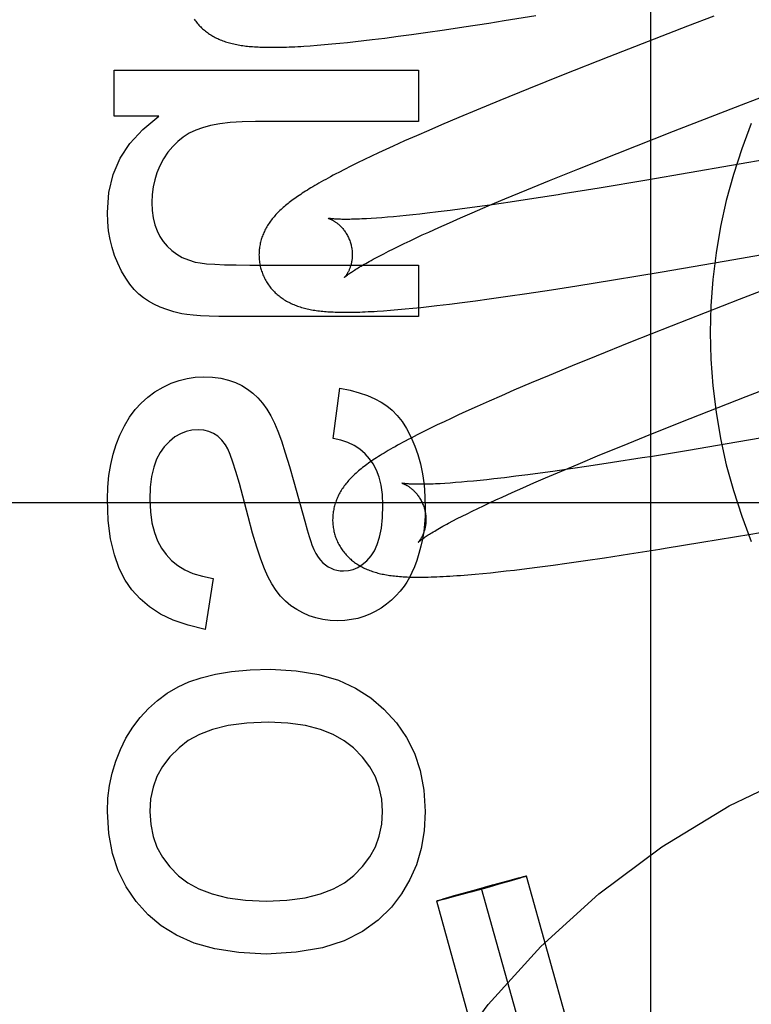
# Model space of a CAD drawing. Header units: inches. Extents: x 0 to 303, y 0 to 196.
# Tile 56 of 100: x 65.686 to 65.843, y 100.668 to 100.879. Entities that reach past the tile are written whole.
import ezdxf

# ---------------------------------------------------------------- set-up
doc = ezdxf.new("R2010")
doc.units = ezdxf.units.IN
doc.header["$LTSCALE"] = 16.6759700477
doc.header["$MEASUREMENT"] = 0
doc.linetypes.add('HIDDEN', pattern=[0.2, 0.1, -0.1])
doc.layers.add('DEFAULT_2', color=8, linetype='HIDDEN')

msp = doc.modelspace()

# ---------------------------------------------------------------- linework, layer by layer
at = {"layer": 'DEFAULT_2', "color": 8, "linetype": 'HIDDEN'}
for p, q in [((65.8212559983, 100.4714544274), (65.8212559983, 101.0762583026)), ((65.7898512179, 100.8792051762), (65.7965879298, 100.8802918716)), ((65.8347597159, 100.8801989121), (65.8291171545, 100.8780134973)), ((65.7811802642, 100.8778579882), (65.7865544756, 100.8786853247)), ((65.7865544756, 100.8786853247), (65.7898512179, 100.8792051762)), ((65.76707016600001, 100.875844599), (65.76996570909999, 100.8762345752)), ((65.76996570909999, 100.8762345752), (65.7729341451, 100.8766482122)), ((65.7729341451, 100.8766482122), (65.7769996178, 100.8772345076)), ((65.7769996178, 100.8772345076), (65.7811802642, 100.8778579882)), ((65.8291171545, 100.8780134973), (65.81228436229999, 100.8714488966)), ((65.7482652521, 100.8738183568), (65.749739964, 100.8739303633)), ((65.749739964, 100.8739303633), (65.7512912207, 100.8740600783)), ((65.7512912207, 100.8740600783), (65.7529061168, 100.8742066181)), ((65.7529061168, 100.8742066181), (65.7545681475, 100.8743683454)), ((65.7545681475, 100.8743683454), (65.7562595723, 100.874543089)), ((65.7562595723, 100.874543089), (65.75797381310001, 100.8747295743)), ((65.75797381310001, 100.8747295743), (65.75971957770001, 100.8749282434)), ((65.75971957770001, 100.8749282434), (65.7615039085, 100.8751395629)), ((65.7615039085, 100.8751395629), (65.7642492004, 100.8754792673)), ((65.7642492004, 100.8754792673), (65.76707016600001, 100.875844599)), ((65.81228436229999, 100.8714488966), (65.80244151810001, 100.8675559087)), ((65.70623836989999, 100.8587321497), (65.70623836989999, 100.8686162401)), ((65.70623836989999, 100.8686162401), (65.77143618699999, 100.8686162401)), ((65.77143618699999, 100.8686162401), (65.77143618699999, 100.8575657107)), ((65.80244151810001, 100.8675559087), (65.7950200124, 100.8645792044)), ((65.7950200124, 100.8645792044), (65.7888681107, 100.8620756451)), ((65.7888681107, 100.8620756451), (65.78391462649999, 100.8600296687)), ((65.78391462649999, 100.8600296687), (65.7800783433, 100.8584225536)), ((65.82608502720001, 100.8554785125), (65.8406721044, 100.8611453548)), ((65.71581545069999, 100.8587321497), (65.70623836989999, 100.8587321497)), ((65.77143618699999, 100.8575657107), (65.7365044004, 100.8575657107)), ((65.7800783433, 100.8584225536), (65.7763637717, 100.8568439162)), ((65.88954006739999, 100.8569551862), (65.820373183, 100.8450083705)), ((65.77366228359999, 100.855679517), (65.7710371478, 100.8545327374)), ((65.7763637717, 100.8568439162), (65.77366228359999, 100.855679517)), ((65.8140429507, 100.8507474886), (65.82608502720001, 100.8554785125)), ((65.7684899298, 100.8534034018), (65.766022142, 100.8522912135)), ((65.7710371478, 100.8545327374), (65.7684899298, 100.8534034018)), ((65.7628714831, 100.8508405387), (65.7613491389, 100.8501250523)), ((65.7644268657, 100.8515613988), (65.7628714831, 100.8508405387)), ((65.766022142, 100.8522912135), (65.7644268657, 100.8515613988)), ((65.8056095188, 100.8473869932), (65.8140429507, 100.8507474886)), ((65.7583822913, 100.8486975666), (65.7569601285, 100.8479949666)), ((65.7598518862, 100.8494105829), (65.7583822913, 100.8486975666)), ((65.7613491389, 100.8501250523), (65.7598518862, 100.8494105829)), ((65.7556101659, 100.8473149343), (65.7543481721, 100.8466659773)), ((65.7569601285, 100.8479949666), (65.7556101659, 100.8473149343)), ((65.7995279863, 100.8449298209), (65.8056095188, 100.8473869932)), ((65.7946514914, 100.8429332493), (65.7995279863, 100.8449298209)), ((65.820373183, 100.8450083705), (65.8101513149, 100.8433044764)), ((65.78997242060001, 100.8409903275), (65.7946514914, 100.8429332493)), ((65.7863856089, 100.8394791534), (65.78997242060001, 100.8409903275)), ((65.7911345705, 100.8403182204), (65.7872494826, 100.8397516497)), ((65.7961824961, 100.8410802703), (65.7911345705, 100.8403182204)), ((65.8014228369, 100.8418972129), (65.7961824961, 100.8410802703)), ((65.7757048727, 100.8382060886), (65.7733033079, 100.8379191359)), ((65.77821005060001, 100.8385201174), (65.7757048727, 100.8382060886)), ((65.7808142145, 100.8388604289), (65.77821005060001, 100.8385201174)), ((65.7804783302, 100.8369385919), (65.78294973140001, 100.8380102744)), ((65.7835127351, 100.8392261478), (65.7808142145, 100.8388604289)), ((65.78294973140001, 100.8380102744), (65.7863856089, 100.8394791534)), ((65.7872494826, 100.8397516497), (65.7835127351, 100.8392261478)), ((65.7624349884, 100.836868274), (65.7613277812, 100.8367945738)), ((65.7636013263, 100.8369546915), (65.7624349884, 100.836868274)), ((65.764825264, 100.8370539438), (65.7636013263, 100.8369546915)), ((65.7661055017, 100.8371660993), (65.764825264, 100.8370539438)), ((65.7674407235, 100.8372911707), (65.7661055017, 100.8371660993)), ((65.768829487, 100.8374291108), (65.7674407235, 100.8372911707)), ((65.7702703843, 100.8375798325), (65.768829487, 100.8374291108)), ((65.77176211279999, 100.8377432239), (65.7702703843, 100.8375798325)), ((65.7733033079, 100.8379191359), (65.77176211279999, 100.8377432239)), ((65.7758261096, 100.8348793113), (65.77810234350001, 100.8358943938)), ((65.77810234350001, 100.8358943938), (65.7804783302, 100.8369385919)), ((65.7722661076, 100.833257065), (65.7736540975, 100.8338951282)), ((65.7736540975, 100.8338951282), (65.7758261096, 100.8348793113)), ((65.8390574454, 100.8280197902), (65.87420819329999, 100.8341596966)), ((65.7684037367, 100.8314357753), (65.76963968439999, 100.8320267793)), ((65.76963968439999, 100.8320267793), (65.770927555, 100.8326340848)), ((65.770927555, 100.8326340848), (65.7722661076, 100.833257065)), ((65.76400260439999, 100.8292482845), (65.765019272, 100.829767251)), ((65.765019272, 100.829767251), (65.7660924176, 100.8303053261)), ((65.7660924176, 100.8303053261), (65.7672209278, 100.8308617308)), ((65.7672209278, 100.8308617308), (65.7684037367, 100.8314357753)), ((65.7621442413, 100.8282717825), (65.7630438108, 100.8287494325)), ((65.7630438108, 100.8287494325), (65.76400260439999, 100.8292482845)), ((65.8236681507, 100.8253797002), (65.8390574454, 100.8280197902)), ((65.73527656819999, 100.8268085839), (65.77143618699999, 100.8268085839)), ((65.77143618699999, 100.8268085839), (65.77143618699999, 100.8157580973)), ((65.813269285, 100.8236465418), (65.8236681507, 100.8253797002)), ((65.8054187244, 100.8223785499), (65.813269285, 100.8236465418)), ((65.79468041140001, 100.8207228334), (65.7999719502, 100.8215255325)), ((65.7999719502, 100.8215255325), (65.8054187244, 100.8223785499)), ((65.8492430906, 100.8229017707), (65.84019805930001, 100.819393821)), ((65.7808353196, 100.8187895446), (65.7836712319, 100.8191611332)), ((65.7836712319, 100.8191611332), (65.7865809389, 100.8195569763)), ((65.7865809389, 100.8195569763), (65.7905711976, 100.820120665)), ((65.7905711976, 100.820120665), (65.79468041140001, 100.8207228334)), ((65.84019805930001, 100.819393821), (65.8256492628, 100.8137030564)), ((65.7639749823, 100.8170213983), (65.7654521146, 100.8171329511)), ((65.7654521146, 100.8171329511), (65.76700878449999, 100.8172625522)), ((65.76700878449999, 100.8172625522), (65.7686249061, 100.8174087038)), ((65.7686249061, 100.8174087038), (65.77027649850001, 100.8175689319)), ((65.77027649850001, 100.8175689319), (65.7719517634, 100.8177414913)), ((65.7719517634, 100.8177414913), (65.7736548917, 100.8179262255)), ((65.7736548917, 100.8179262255), (65.7753934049, 100.8181235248)), ((65.7753934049, 100.8181235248), (65.7780738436, 100.8184431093)), ((65.7780738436, 100.8184431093), (65.7808353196, 100.8187895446)), ((65.77143618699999, 100.8157580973), (65.7310405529, 100.8157580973)), ((65.8256492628, 100.8137030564), (65.8169344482, 100.8102471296)), ((65.8169344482, 100.8102471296), (65.8095428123, 100.8072750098)), ((65.8095428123, 100.8072750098), (65.8044288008, 100.8051900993)), ((65.8044288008, 100.8051900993), (65.7994748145, 100.80314251)), ((65.8416986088, 100.7986181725), (65.85625889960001, 100.8042752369)), ((65.7994748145, 100.80314251), (65.7956391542, 100.8015343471)), ((65.7531415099, 100.7896052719), (65.7546149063, 100.8004101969)), ((65.7919261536, 100.7999548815), (65.7892264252, 100.7987899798)), ((65.7956391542, 100.8015343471), (65.7919261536, 100.7999548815)), ((65.7892264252, 100.7987899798), (65.7866032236, 100.7976426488)), ((65.8296821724, 100.7938963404), (65.8416986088, 100.7986181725)), ((65.7840593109, 100.7965132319), (65.7815942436, 100.7954005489)), ((65.7866032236, 100.7976426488), (65.7840593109, 100.7965132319)), ((65.77844003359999, 100.7939455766), (65.77692498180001, 100.7932320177)), ((65.779996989, 100.7946685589), (65.77844003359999, 100.7939455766)), ((65.7815942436, 100.7954005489), (65.779996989, 100.7946685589)), ((65.8212683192, 100.7905428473), (65.8296821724, 100.7938963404)), ((65.7739935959, 100.79181846), (65.7725642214, 100.7911105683)), ((65.7754456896, 100.7925245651), (65.7739935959, 100.79181846)), ((65.77692498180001, 100.7932320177), (65.7754456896, 100.7925245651)), ((65.8562017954, 100.7916663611), (65.8397088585, 100.7888188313)), ((65.7725642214, 100.7911105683), (65.7711767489, 100.790409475)), ((65.81520167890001, 100.7880910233), (65.8212683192, 100.7905428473)), ((65.8103373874, 100.7860988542), (65.81520167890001, 100.7880910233)), ((65.8397088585, 100.7888188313), (65.8293677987, 100.7870785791)), ((65.8056704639, 100.7841603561), (65.8103373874, 100.7860988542)), ((65.819412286, 100.7854555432), (65.8130559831, 100.7844559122)), ((65.8215843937, 100.7858042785), (65.819412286, 100.7854555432)), ((65.8293677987, 100.7870785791), (65.8215843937, 100.7858042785)), ((65.8040408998, 100.7831045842), (65.8002630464, 100.7825679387)), ((65.8020931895, 100.7826526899), (65.8056704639, 100.7841603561)), ((65.8079641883, 100.7836816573), (65.8040408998, 100.7831045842)), ((65.8130559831, 100.7844559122), (65.8079641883, 100.7836816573)), ((65.787581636, 100.7809552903), (65.7860884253, 100.7807916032)), ((65.7899137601, 100.7812242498), (65.787581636, 100.7809552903)), ((65.7923525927, 100.7815207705), (65.7899137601, 100.7812242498)), ((65.7948935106, 100.7818441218), (65.7923525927, 100.7815207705)), ((65.79753187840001, 100.7821934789), (65.7948935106, 100.7818441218)), ((65.7962018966, 100.7801180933), (65.79866657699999, 100.7811872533)), ((65.8002630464, 100.7825679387), (65.79753187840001, 100.7821934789)), ((65.79866657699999, 100.7811872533), (65.8020931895, 100.7826526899)), ((65.7447625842, 100.7803247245), (65.7470733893, 100.7718933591)), ((65.7782440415, 100.7800784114), (65.7771353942, 100.7800044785)), ((65.7794120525, 100.7801650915), (65.7782440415, 100.7800784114)), ((65.7806377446, 100.7802646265), (65.7794120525, 100.7801650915)), ((65.78191945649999, 100.780377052), (65.7806377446, 100.7802646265)), ((65.78325597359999, 100.7805023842), (65.78191945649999, 100.780377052)), ((65.7846460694, 100.7806405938), (65.78325597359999, 100.7805023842)), ((65.7860884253, 100.7807916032), (65.7846460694, 100.7806405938)), ((65.79156266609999, 100.7780637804), (65.7938324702, 100.7790763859)), ((65.7938324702, 100.7790763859), (65.7962018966, 100.7801180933)), ((65.7880126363, 100.776445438), (65.7893967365, 100.7770819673)), ((65.7893967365, 100.7770819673), (65.79156266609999, 100.7780637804)), ((66.1714559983, 100.7758583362), (65.6714559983, 100.7758583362)), ((65.7829818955, 100.7740559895), (65.7841612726, 100.7746286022)), ((65.7841612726, 100.7746286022), (65.7853936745, 100.7752181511)), ((65.7853936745, 100.7752181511), (65.7866778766, 100.7758239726)), ((65.7866778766, 100.7758239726), (65.7880126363, 100.776445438)), ((65.77977262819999, 100.7724464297), (65.7807864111, 100.7729641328)), ((65.7807864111, 100.7729641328), (65.78185661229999, 100.7735009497)), ((65.78185661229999, 100.7735009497), (65.7829818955, 100.7740559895)), ((65.7779199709, 100.771472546), (65.7788168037, 100.7719489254)), ((65.7788168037, 100.7719489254), (65.77977262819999, 100.7724464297)), ((65.8426634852, 100.7691321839), (65.861525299, 100.772391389)), ((65.8322264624, 100.7673774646), (65.8426634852, 100.7691321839)), ((65.8072426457, 100.7634568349), (65.8113586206, 100.7640642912)), ((65.8113586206, 100.7640642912), (65.8166546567, 100.7648723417)), ((65.8166546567, 100.7648723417), (65.8232074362, 100.7659061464)), ((65.79470791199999, 100.7617560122), (65.79747894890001, 100.762108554)), ((65.79747894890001, 100.762108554), (65.8003241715, 100.7624858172)), ((65.8003241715, 100.7624858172), (65.8032429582, 100.7628869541)), ((65.8032429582, 100.7628869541), (65.8072426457, 100.7634568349)), ((65.7820267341, 100.760405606), (65.78361843, 100.7605440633)), ((65.78361843, 100.7605440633), (65.7852280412, 100.7606950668)), ((65.7852280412, 100.7606950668), (65.78686517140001, 100.760858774)), ((65.78686517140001, 100.760858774), (65.7885401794, 100.7610357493)), ((65.7885401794, 100.7610357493), (65.7902563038, 100.7612260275)), ((65.7902563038, 100.7612260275), (65.79201082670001, 100.7614290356)), ((65.79201082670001, 100.7614290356), (65.79470791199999, 100.7617560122)), ((65.7274184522, 100.7596461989), (65.7256994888, 100.748718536)), ((65.7881403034, 100.6941502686), (65.7906256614, 100.6948242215)), ((65.79085164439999, 100.6946835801), (65.78919886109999, 100.694210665)), ((65.7906256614, 100.6948242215), (65.7920784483, 100.6952111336)), ((65.7922661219, 100.6950943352), (65.79085164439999, 100.6946835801)), ((65.7920784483, 100.6952111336), (65.79289006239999, 100.6954234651)), ((65.7930478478, 100.6953252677), (65.7922661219, 100.6950943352)), ((65.79289006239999, 100.6954234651), (65.7934577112, 100.6955691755)), ((65.7935883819, 100.6954878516), (65.7930478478, 100.6953252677)), ((65.7934577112, 100.6955691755), (65.7937475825, 100.6956421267)), ((65.7938611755, 100.6955714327), (65.7935883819, 100.6954878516)), ((65.7937475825, 100.6956421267), (65.7939977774, 100.6957038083)), ((65.7940937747, 100.6956440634), (65.7938611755, 100.6955714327)), ((65.7939977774, 100.6957038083), (65.7941419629, 100.6957385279)), ((65.7942259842, 100.6956862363), (65.7940937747, 100.6956440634)), ((65.7943395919, 100.6957233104), (65.7942259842, 100.6956862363)), ((65.8388217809, 100.5368758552), (65.7946236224, 100.6958332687)), ((65.7807793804, 100.69209812), (65.7838778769, 100.6929714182)), ((65.7826667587, 100.6923856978), (65.7818379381, 100.6921585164)), ((65.7861003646, 100.6933373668), (65.7826667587, 100.6923856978)), ((65.7838778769, 100.6929714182), (65.7873114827, 100.6939230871)), ((65.8291872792, 100.534196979), (65.78498912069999, 100.6931543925)), ((65.78919886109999, 100.694210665), (65.7861003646, 100.6933373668)), ((65.7873114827, 100.6939230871), (65.7881403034, 100.6941502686)), ((65.81955277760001, 100.5315181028), (65.7753546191, 100.6904755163)), ((65.7756386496, 100.6905854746), (65.7757522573, 100.6906225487)), ((65.7757522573, 100.6906225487), (65.77588446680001, 100.6906647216)), ((65.7759804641, 100.6906049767), (65.7758362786, 100.6905702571)), ((65.77588446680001, 100.6906647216), (65.776117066, 100.6907373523)), ((65.77623065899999, 100.6906666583), (65.7759804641, 100.6906049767)), ((65.776117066, 100.6907373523), (65.7763898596, 100.6908209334)), ((65.77652053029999, 100.6907396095), (65.77623065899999, 100.6906666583)), ((65.7763898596, 100.6908209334), (65.7769303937, 100.6909835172)), ((65.7770881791, 100.6908853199), (65.77652053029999, 100.6907396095)), ((65.7769303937, 100.6909835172), (65.7777121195, 100.6912144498)), ((65.77789979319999, 100.6910976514), (65.7770881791, 100.6908853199)), ((65.7777121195, 100.6912144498), (65.779126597, 100.6916252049)), ((65.7793525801, 100.6914845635), (65.77789979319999, 100.6910976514)), ((65.779126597, 100.6916252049), (65.7807793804, 100.69209812)), ((65.7818379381, 100.6921585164), (65.7793525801, 100.6914845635))]:
    msp.add_line(p, q, dxfattribs=at)
for points in [[(65.7233811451, 100.8795508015), (65.7235389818, 100.8793230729), (65.72370187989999, 100.879099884), (65.7238697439, 100.8788812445), (65.7240424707, 100.8786671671), (65.7242198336, 100.8784578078), (65.72440160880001, 100.8782533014), (65.7245876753, 100.8780536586), (65.72477785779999, 100.8778589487), (65.72497212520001, 100.8776690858), (65.72517046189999, 100.8774839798), (65.7253727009, 100.8773036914), (65.7255785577, 100.8771283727), (65.7257884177, 100.8769576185), (65.7260024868, 100.8767912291), (65.7262212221, 100.8766288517), (65.72644521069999, 100.8764701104), (65.7266745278, 100.8763150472), (65.7269096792, 100.8761634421), (65.7271501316, 100.8760157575), (65.7273957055, 100.8758721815), (65.7276457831, 100.875733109), (65.727899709, 100.8755988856), (65.7281573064, 100.8754695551), (65.7284180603, 100.8753453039), (65.7286823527, 100.8752258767), (65.7289504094, 100.8751111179), (65.7292223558, 100.8750009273), (65.729498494, 100.8748951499), (65.7297787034, 100.874793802), (65.7300630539, 100.8746968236), (65.7303514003, 100.8746042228), (65.7306436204, 100.8745159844), (65.7309397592, 100.8744320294), (65.7312398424, 100.8743522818), (65.73154383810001, 100.8742766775), (65.7318516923, 100.8742051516), (65.7321635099, 100.8741375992), (65.73247930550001, 100.8740739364), (65.7327992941, 100.8740140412), (65.7331236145, 100.8739578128), (65.7334524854, 100.8739051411), (65.73378606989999, 100.8738559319), (65.7341246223, 100.8738100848), (65.7344682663, 100.8737675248), (65.7348175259, 100.8737281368), (65.7351728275, 100.8736918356), (65.7355346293, 100.8736585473), (65.7359033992, 100.8736282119), (65.736279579, 100.8736007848), (65.736663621, 100.8735762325), (65.7370559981, 100.8735545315), (65.7374572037, 100.8735356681), (65.7378676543, 100.8735196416), (65.7382877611, 100.8735064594), (65.73871805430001, 100.8734961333), (65.7391589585, 100.8734886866), (65.7396112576, 100.8734841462), (65.7400756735, 100.8734825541), (65.7405529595, 100.8734839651), (65.7410439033, 100.8734884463), (65.741549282, 100.8734960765), (65.7420699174, 100.8735069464), (65.74260662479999, 100.8735211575), (65.7431603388, 100.8735388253), (65.7437316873, 100.8735600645), (65.74432158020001, 100.8735850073), (65.74493020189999, 100.8736137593), (65.7455579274, 100.8736464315), (65.7462050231, 100.8736831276), (65.7468717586, 100.8737239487), (65.7482652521, 100.8738183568)], [(65.8406721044, 100.8611453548), (65.8440525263, 100.8624532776), (65.84517839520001, 100.8628886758)], [(65.704764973, 100.8380432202), (65.7051101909, 100.8423361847), (65.7060225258, 100.8462392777), (65.7074724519, 100.8497037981), (65.7095485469, 100.8528758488), (65.7123393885, 100.8559015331), (65.71581545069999, 100.8587321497)], [(65.7365044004, 100.8575657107), (65.7336419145, 100.8575017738), (65.7310845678, 100.8573356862), (65.7288430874, 100.8570628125), (65.7268852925, 100.8566970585), (65.7251790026, 100.8562523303), (65.7237349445, 100.8557239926)], [(65.7237349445, 100.8557239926), (65.722327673, 100.8550473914), (65.72103109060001, 100.8542429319), (65.7198539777, 100.853321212), (65.71876999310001, 100.8522504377), (65.7177527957, 100.8509988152), (65.7168111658, 100.8495769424)], [(65.7168111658, 100.8495769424), (65.7160263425, 100.8480991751), (65.715390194, 100.8466038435), (65.7149059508, 100.8451030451), (65.7145639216, 100.8435604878), (65.7143544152, 100.8419398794), (65.71428066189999, 100.8402533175)], [(65.7543481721, 100.8466659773), (65.7537508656, 100.8463538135), (65.7531748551, 100.8460494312), (65.75261927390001, 100.8457525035), (65.7520833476, 100.8454627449), (65.7515662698, 100.8451798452), (65.7510673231, 100.8449035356), (65.75058559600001, 100.8446334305), (65.75012028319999, 100.8443691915), (65.7496705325, 100.8441104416), (65.7492355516, 100.843856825), (65.74881455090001, 100.8436079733), (65.7484067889, 100.8433635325), (65.74801152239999, 100.8431231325), (65.7476280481, 100.8428864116), (65.7472556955, 100.8426530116), (65.7468937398, 100.8424225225), (65.7465418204, 100.84219475), (65.7461994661, 100.8419694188), (65.7458663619, 100.8417463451), (65.7455421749, 100.8415253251), (65.745226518, 100.8413061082), (65.7449190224, 100.8410884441), (65.7446193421, 100.8408720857), (65.7443271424, 100.8406567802), (65.7440420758, 100.8404422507), (65.7437638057, 100.8402282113), (65.7434920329, 100.8400143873), (65.7432263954, 100.8398004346), (65.7429668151, 100.8395862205), (65.742713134, 100.8393715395)], [(65.8101513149, 100.8433044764), (65.80249202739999, 100.8420667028), (65.8014228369, 100.8418972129)], [(65.71428066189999, 100.8402533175), (65.7143664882, 100.8385045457), (65.7145863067, 100.8369040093), (65.7149453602, 100.835457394), (65.7154279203, 100.8341476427), (65.7160182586, 100.8329576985), (65.71672161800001, 100.831893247)], [(65.7069750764, 100.8272382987), (65.7063180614, 100.8288651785), (65.7057744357, 100.830556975), (65.7053422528, 100.8323093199), (65.7050273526, 100.8341353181), (65.7048355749, 100.8360480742), (65.704764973, 100.8380432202)], [(65.742713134, 100.8393715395), (65.7424652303, 100.8391562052), (65.7422229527, 100.8389399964), (65.7419862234, 100.8387227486), (65.7417549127, 100.8385042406), (65.7415290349, 100.8382843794), (65.7413085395, 100.8380630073), (65.7410935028, 100.8378400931), (65.7408839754, 100.8376155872), (65.7406799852, 100.8373894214), (65.74048153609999, 100.8371615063), (65.7402887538, 100.8369319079), (65.7401017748, 100.8367007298), (65.7399205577, 100.8364678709), (65.7397451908, 100.836233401), (65.7395754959, 100.8359970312), (65.7394114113, 100.8357586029), (65.7392528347, 100.8355178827), (65.7390995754, 100.8352744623), (65.7389519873, 100.8350287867), (65.7388102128, 100.8347810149), (65.7386746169, 100.8345317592), (65.73854551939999, 100.8342816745), (65.7384229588, 100.834030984), (65.738307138, 100.8337803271), (65.7381977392, 100.8335292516), (65.7380946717, 100.833277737), (65.73799763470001, 100.833025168), (65.73790642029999, 100.8327710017), (65.7378209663, 100.8325149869), (65.73774116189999, 100.8322566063), (65.73766716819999, 100.831996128), (65.7375990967, 100.8317336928), (65.73753700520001, 100.8314692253), (65.7374809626, 100.8312026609), (65.7374310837, 100.8309341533), (65.7373874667, 100.8306637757), (65.73735023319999, 100.830391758), (65.7373194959, 100.8301183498), (65.73729533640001, 100.8298436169), (65.7372778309, 100.8295676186), (65.73726706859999, 100.8292906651), (65.737263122, 100.8290130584), (65.7372660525, 100.8287349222), (65.7372759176, 100.8284564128), (65.7372927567, 100.8281777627), (65.7373166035, 100.8278991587), (65.7373474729, 100.8276209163), (65.7373853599, 100.8273433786), (65.7374302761, 100.8270666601), (65.7374822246, 100.8267908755), (65.7375411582, 100.8265163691), (65.7376070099, 100.8262434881), (65.7376689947, 100.8260107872)], [(65.7520718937, 100.836839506), (65.75207621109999, 100.8368384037), (65.7520887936, 100.8368350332), (65.75210925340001, 100.8368292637), (65.7521371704, 100.8368209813), (65.752172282, 100.8368100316), (65.7522143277, 100.8367962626), (65.7522629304, 100.8367795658), (65.75231776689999, 100.8367598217), (65.75237846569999, 100.8367369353), (65.7524446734, 100.8367108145), (65.7525160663, 100.8366813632), (65.7525922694, 100.836648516), (65.7526731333, 100.8366121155), (65.752758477, 100.836572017), (65.7528480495, 100.8365281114), (65.7529416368, 100.8364802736), (65.75303897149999, 100.8364284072), (65.7531397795, 100.8363724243), (65.7532438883, 100.836312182), (65.7533510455, 100.836247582), (65.7534612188, 100.8361783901), (65.75357436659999, 100.8361043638), (65.75369023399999, 100.8360253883), (65.75380861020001, 100.8359413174), (65.7539292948, 100.8358519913), (65.75405201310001, 100.8357573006), (65.7541767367, 100.835656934), (65.7543034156, 100.8355505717), (65.7544317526, 100.8354380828), (65.754561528, 100.8353192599), (65.75469238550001, 100.8351940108), (65.754823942, 100.8350622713), (65.75495600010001, 100.8349237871), (65.7550883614, 100.8347782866), (65.7552205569, 100.8346257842), (65.7553521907, 100.8344662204), (65.7554828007, 100.8342996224), (65.7556119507, 100.8341259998), (65.7557391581, 100.8339454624), (65.755864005, 100.8337580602), (65.7559859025, 100.8335641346), (65.7561042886, 100.8333640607), (65.756218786, 100.8331579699), (65.7563290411, 100.8329460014), (65.7564345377, 100.8327286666), (65.7565348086, 100.8325064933), (65.75662954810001, 100.832279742), (65.7567184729, 100.8320486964), (65.7568012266, 100.8318139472), (65.756877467, 100.8315762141), (65.7569379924, 100.8313685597)], [(65.7613277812, 100.8367945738), (65.7602811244, 100.8367333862), (65.7597809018, 100.836707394), (65.759296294, 100.8366844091), (65.7588274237, 100.8366643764), (65.758374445, 100.8366472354), (65.7579374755, 100.8366329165), (65.75751662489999, 100.8366213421), (65.757111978, 100.8366124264), (65.7567236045, 100.8366060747), (65.75635155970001, 100.8366021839), (65.75599585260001, 100.8366006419), (65.75565647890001, 100.8366013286), (65.7553334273, 100.8366041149), (65.7550266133, 100.8366088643), (65.7547361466, 100.8366154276), (65.7544620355, 100.8366236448), (65.7542043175, 100.8366333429), (65.7539630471, 100.8366443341), (65.7537379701, 100.8366564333), (65.7535289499, 100.8366694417), (65.7533356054, 100.8366831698), (65.7531576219, 100.8366974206), (65.7529946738, 100.8367119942), (65.75284642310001, 100.8367266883), (65.7527125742, 100.8367412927), (65.7525928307, 100.8367555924), (65.7524867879, 100.8367693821), (65.7523941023, 100.8367824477), (65.7523142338, 100.8367946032), (65.75224670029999, 100.8368056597), (65.7521909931, 100.8368154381), (65.7521466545, 100.8368237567), (65.7521131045, 100.8368304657), (65.7520898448, 100.8368354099), (65.7520762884, 100.836838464)], [(65.71672161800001, 100.831893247), (65.7176063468, 100.8308321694), (65.7185839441, 100.8299048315), (65.7196429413, 100.8291157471), (65.7208177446, 100.8284513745), (65.7221427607, 100.8278981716), (65.7236065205, 100.8274606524)], [(65.7569379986, 100.8313685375), (65.7569940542, 100.8311566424), (65.7570514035, 100.8309136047), (65.7571016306, 100.8306697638), (65.75714465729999, 100.8304259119), (65.7571804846, 100.8301827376), (65.7572092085, 100.8299406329), (65.75723095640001, 100.8296999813), (65.7572458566, 100.8294614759), (65.75725408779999, 100.8292258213), (65.7572558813, 100.8289933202), (65.7572514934, 100.8287642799), (65.7572412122, 100.8285393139), (65.757225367, 100.8283190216), (65.7572042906, 100.8281036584), (65.7571783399, 100.8278935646), (65.7571478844, 100.8276889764), (65.7571133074, 100.8274901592), (65.7570749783, 100.8272972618), (65.7570332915, 100.8271105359), (65.756988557, 100.8269298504), (65.7569410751, 100.8267550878), (65.7568912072, 100.8265863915), (65.75683930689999, 100.8264238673), (65.7567856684, 100.8262674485), (65.756730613, 100.8261171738), (65.7566743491, 100.8259727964), (65.7566170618, 100.8258340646), (65.7565590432, 100.8257010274), (65.756500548, 100.8255736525), (65.75644183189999, 100.8254519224), (65.756383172, 100.8253358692), (65.7563247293, 100.8252253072), (65.7562666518, 100.8251200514), (65.7562092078, 100.82502015), (65.75615261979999, 100.8249255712), (65.7560971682, 100.8248363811), (65.7560431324, 100.824752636), (65.7559907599, 100.8246743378), (65.7559403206, 100.8246015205), (65.7558920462, 100.8245341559), (65.7558461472, 100.8244721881), (65.7558029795, 100.8244157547), (65.7557628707, 100.8243649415), (65.7557261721, 100.8243198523), (65.7556932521, 100.8242805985), (65.7556644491, 100.8242472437), (65.7556401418, 100.8242198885), (65.7556206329, 100.8241985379), (65.7556062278, 100.8241831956), (65.7555992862, 100.8241759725)], [(65.7236065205, 100.8274606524), (65.7246539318, 100.8272624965), (65.7260468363, 100.8270999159), (65.7277725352, 100.8269727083), (65.72986912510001, 100.8268814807), (65.7323747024, 100.82682684), (65.73527656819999, 100.8268085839)], [(65.7555973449, 100.82417398), (65.75559438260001, 100.8241709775), (65.7555977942, 100.8241743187), (65.7556080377, 100.8241841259), (65.7556256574, 100.8242005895), (65.7556512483, 100.8242239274), (65.7556853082, 100.8242542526), (65.7557284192, 100.8242917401), (65.7557810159, 100.8243364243), (65.75584356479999, 100.824388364), (65.7559165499, 100.8244476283), (65.75600045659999, 100.8245142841), (65.75609575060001, 100.82458838), (65.756202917, 100.8246699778), (65.75632240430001, 100.8247591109), (65.7564546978, 100.8248558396), (65.75660018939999, 100.8249601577), (65.7567593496, 100.8250721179), (65.7569324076, 100.825191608), (65.7571196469, 100.825318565), (65.7573212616, 100.8254528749), (65.7575374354, 100.8255944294), (65.7577683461, 100.8257431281), (65.7580141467, 100.8258988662), (65.75827495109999, 100.8260615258), (65.7585508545, 100.8262309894), (65.7588419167, 100.8264071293), (65.7591481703, 100.8265898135), (65.7594696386, 100.8267789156), (65.7598063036, 100.8269742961), (65.7601581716, 100.8271758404), (65.7605252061, 100.827383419), (65.7609073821, 100.8275969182), (65.7613046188, 100.8278162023), (65.7617169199, 100.8280411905), (65.7621442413, 100.8282717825)], [(65.7125003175, 100.8198099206), (65.7115081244, 100.8206021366), (65.7105414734, 100.8215666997), (65.7095975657, 100.8226979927), (65.7086847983, 100.8240128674), (65.7078115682, 100.8255281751), (65.7069750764, 100.8272382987)], [(65.7376689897, 100.826010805), (65.7377349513, 100.8257830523), (65.7378192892, 100.8255154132), (65.73791038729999, 100.8252499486), (65.73800812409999, 100.8249869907), (65.7381123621, 100.8247268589), (65.73822303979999, 100.8244696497), (65.7383400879, 100.8242154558), (65.7384633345, 100.823964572), (65.7385926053, 100.8237172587), (65.7387277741, 100.823473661), (65.7388686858, 100.8232339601), (65.7390152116, 100.8229982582), (65.7391672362, 100.8227666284), (65.73932454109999, 100.8225392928), (65.7394868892, 100.8223164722), (65.7396541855, 100.8220981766), (65.7398263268, 100.8218844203), (65.7400030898, 100.8216753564), (65.7401842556, 100.8214711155), (65.74036969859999, 100.8212717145), (65.7405592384, 100.8210772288), (65.74075284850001, 100.8208875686), (65.74095051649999, 100.8207026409), (65.7411520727, 100.8205225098), (65.7413572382, 100.8203473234), (65.7415663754, 100.8201766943), (65.74177966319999, 100.8200104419), (65.7419975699, 100.8198482), (65.7422206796, 100.8196895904), (65.7424490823, 100.819534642), (65.74268329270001, 100.8193831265), (65.7429227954, 100.8192354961), (65.7431674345, 100.8190919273), (65.743416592, 100.8189528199), (65.7436696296, 100.8188185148), (65.7439263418, 100.8186890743), (65.74418618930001, 100.8185646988), (65.7444495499, 100.8184451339), (65.7447166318, 100.8183302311), (65.7449875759, 100.818219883), (65.7452626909, 100.8181139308), (65.745541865, 100.8180123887), (65.7458251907, 100.81791519), (65.74611249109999, 100.8178223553), (65.7464036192, 100.8177338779), (65.746698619, 100.8176496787), (65.7469975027, 100.8175696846), (65.7473002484, 100.8174938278), (65.7476068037, 100.8174220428), (65.7479172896, 100.817354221), (65.7482317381, 100.8172902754), (65.7485503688, 100.8172300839), (65.7488733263, 100.8171735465), (65.7492008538, 100.8171205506), (65.7495331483, 100.8170709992), (65.749870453, 100.8170247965), (65.750212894, 100.8169818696), (65.7505609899, 100.8169421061), (65.7509151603, 100.8169054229), (65.7512758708, 100.8168717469), (65.7516435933, 100.816841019), (65.7520187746, 100.8168131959), (65.7524018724, 100.8167882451), (65.7527933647, 100.8167661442), (65.75319374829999, 100.816746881), (65.7536034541, 100.8167304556), (65.75402290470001, 100.8167168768), (65.7544526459, 100.8167061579), (65.75489314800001, 100.8166983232), (65.7553451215, 100.8166934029), (65.7558092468, 100.81669144), (65.7562862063, 100.8166924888), (65.75677671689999, 100.8166966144), (65.75728148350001, 100.8167038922), (65.7578012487, 100.8167144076), (65.7583367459, 100.8167282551), (65.7588887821, 100.8167455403), (65.7594580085, 100.8167663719), (65.7600452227, 100.8167908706), (65.7606508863, 100.8168191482), (65.7612755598, 100.8168513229), (65.7619197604, 100.816887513), (65.762584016, 100.8169278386), (65.7639749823, 100.8170213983)], [(65.7207170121, 100.8163837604), (65.7190330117, 100.8167901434), (65.7174779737, 100.8172666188), (65.7160548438, 100.8178171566), (65.7147547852, 100.8184298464), (65.7135689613, 100.8190927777), (65.7125003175, 100.8198099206)], [(65.7310405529, 100.8157580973), (65.72867336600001, 100.8157756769), (65.7265730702, 100.815828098), (65.7247474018, 100.8159155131), (65.7231731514, 100.816037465), (65.72182710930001, 100.8161934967), (65.7207170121, 100.8163837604)], [(65.7149559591, 100.7996121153), (65.7166922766, 100.8006396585), (65.7184225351, 100.8014665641), (65.7201398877, 100.8020867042), (65.7218648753, 100.8025184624), (65.7236180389, 100.8027802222), (65.72539253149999, 100.8028658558)], [(65.72539253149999, 100.8028658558), (65.7273318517, 100.8027696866), (65.7291125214, 100.8025289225), (65.7307236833, 100.80213912), (65.7321979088, 100.8016136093), (65.73356776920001, 100.8009657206), (65.7348224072, 100.8001910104)], [(65.7348224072, 100.8001910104), (65.73597019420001, 100.7993229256), (65.7370452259, 100.798324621), (65.7380475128, 100.7972028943), (65.7389770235, 100.7959373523), (65.7398337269, 100.7945076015), (65.7406176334, 100.7929204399)], [(65.7546149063, 100.8004101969), (65.7567809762, 100.7999626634), (65.7587457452, 100.799437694), (65.7605035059, 100.7988327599), (65.7620713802, 100.7981554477), (65.7634664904, 100.7974133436), (65.7646831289, 100.796603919)], [(65.7074306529, 100.7903307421), (65.7084333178, 100.792375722), (65.7095333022, 100.7942072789), (65.7107275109, 100.7958121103), (65.7120252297, 100.7972301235), (65.7134357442, 100.798501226), (65.7149559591, 100.7996121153)], [(65.7646831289, 100.796603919), (65.7658023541, 100.79569898), (65.7668803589, 100.7945922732), (65.7679221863, 100.7932924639), (65.76891270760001, 100.7917735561), (65.769836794, 100.7900095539), (65.7706994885, 100.7880091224)], [(65.7242260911, 100.7915084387), (65.7228930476, 100.7914132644), (65.7216180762, 100.7911235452), (65.7204123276, 100.7906514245), (65.71924234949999, 100.7899604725), (65.7180746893, 100.7890142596), (65.71692049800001, 100.7878249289)], [(65.730091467, 100.7882356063), (65.729283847, 100.789264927), (65.7284182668, 100.790092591), (65.7275041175, 100.7907109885), (65.7265132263, 100.7911429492), (65.72541742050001, 100.7914113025), (65.7242260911, 100.7915084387)], [(65.7406176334, 100.7929204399), (65.7413095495, 100.7912253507), (65.7420706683, 100.7891161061), (65.7429020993, 100.7865891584), (65.7438005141, 100.7836551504), (65.7447625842, 100.7803247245)], [(65.704764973, 100.7765902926), (65.7048565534, 100.7792280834), (65.7050944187, 100.7817206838), (65.7054834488, 100.7840623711), (65.7060090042, 100.7862703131), (65.7066564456, 100.7883616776), (65.7074306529, 100.7903307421)], [(65.7609810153, 100.7852928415), (65.7599986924, 100.7863727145), (65.7588977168, 100.7873081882), (65.7576884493, 100.7880993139), (65.7563398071, 100.788745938), (65.75482070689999, 100.7892479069), (65.7531415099, 100.7896052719)], [(65.7711767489, 100.790409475), (65.7705077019, 100.7900658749), (65.7698588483, 100.7897288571), (65.7692337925, 100.7894004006), (65.76863130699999, 100.7890800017), (65.76805179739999, 100.7887680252), (65.7674936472, 100.7884637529), (65.7669558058, 100.7881667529), (65.7664372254, 100.7878765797), (65.7659369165, 100.7875928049), (65.7654539, 100.7873149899), (65.7649872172, 100.7870426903), (65.7645360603, 100.7867755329), (65.7640995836, 100.7865131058), (65.7636771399, 100.7862551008), (65.7632680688, 100.7860011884), (65.762871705, 100.7857510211), (65.7624874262, 100.7855042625), (65.762114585, 100.7852605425), (65.76175259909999, 100.7850195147), (65.7614008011, 100.7847807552), (65.7610585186, 100.7845438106), (65.7607253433, 100.7843083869), (65.7604006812, 100.7840740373), (65.7600845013, 100.7838407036), (65.759776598, 100.7836081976), (65.7594768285, 100.7833763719), (65.7591850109, 100.783145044), (65.7589009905, 100.7829140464), (65.7586246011, 100.782683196)], [(65.71692049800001, 100.7878249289), (65.7160522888, 100.7866510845), (65.7153166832, 100.7852072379), (65.7147042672, 100.7835060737), (65.7142432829, 100.7815095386), (65.7139619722, 100.7791795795), (65.713850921, 100.7765288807)], [(65.7330525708, 100.7799882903), (65.732328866, 100.7825372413), (65.7316806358, 100.7845793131), (65.7310966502, 100.786180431), (65.7305656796, 100.7874065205), (65.730091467, 100.7882356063)], [(65.7706994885, 100.7880091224), (65.7713381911, 100.7861639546), (65.77187395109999, 100.784165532), (65.77231164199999, 100.7820185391), (65.7726366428, 100.7797089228), (65.772834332, 100.77722263), (65.77290958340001, 100.774564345)], [(65.763823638, 100.7753624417), (65.7637135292, 100.7776162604), (65.7634468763, 100.7796195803), (65.7630132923, 100.7813620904), (65.7624439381, 100.7828747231), (65.76176997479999, 100.7841884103), (65.7609810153, 100.7852928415)], [(65.7586246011, 100.782683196), (65.7583556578, 100.7824522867), (65.7580939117, 100.7822210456), (65.7578393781, 100.7819894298), (65.7575915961, 100.7817569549), (65.7573516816, 100.7815246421), (65.7571203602, 100.7812932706), (65.75689782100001, 100.7810631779), (65.7566849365, 100.7808355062), (65.7564801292, 100.7806088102), (65.7562826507, 100.7803824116), (65.7560914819, 100.7801552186), (65.7559055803, 100.7799259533), (65.7557249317, 100.7796944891), (65.7555491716, 100.7794602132), (65.7553785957, 100.7792233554), (65.7552133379, 100.7789839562), (65.75505353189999, 100.7787420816), (65.75489924, 100.7784977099), (65.7547507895, 100.7782512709), (65.7546084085, 100.7780031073), (65.75447232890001, 100.7777536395), (65.7543427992, 100.7775034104), (65.7542198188, 100.7772525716), (65.7541035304, 100.7770016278), (65.7539936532, 100.7767501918), (65.7538901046, 100.7764982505), (65.7537926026, 100.7762452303), (65.7537009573, 100.775990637), (65.7536151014, 100.7757342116), (65.7535349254, 100.7754754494), (65.7534605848, 100.7752146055), (65.7533921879, 100.7749518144), (65.7533297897, 100.7746869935), (65.7532734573, 100.7744200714), (65.7532233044, 100.7741511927), (65.7531794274, 100.7738804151), (65.75314195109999, 100.7736079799), (65.7531109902, 100.7733341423), (65.7530866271, 100.7730589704), (65.7530689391, 100.7727825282), (65.7530580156, 100.7725051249), (65.7530539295, 100.7722270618), (65.75305674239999, 100.7719484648), (65.7530665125, 100.7716694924), (65.7530832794, 100.7713903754), (65.7531070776, 100.7711112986), (65.75313792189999, 100.7708325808), (65.7531758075, 100.7705545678), (65.7532207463, 100.7702773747), (65.753272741, 100.7700011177), (65.7533317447, 100.7697261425), (65.7533976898, 100.7694527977), (65.7534597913, 100.7692196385)], [(65.7391442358, 100.7600759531), (65.7384344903, 100.7617082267), (65.7376573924, 100.7637947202), (65.73681465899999, 100.7663184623), (65.7359011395, 100.769330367), (65.7349116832, 100.7728813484), (65.7330525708, 100.7799882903)], [(65.767862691, 100.7800483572), (65.7678668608, 100.7800472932), (65.7678793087, 100.7800439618), (65.7678996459, 100.7800382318), (65.7679274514, 100.7800299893), (65.7679624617, 100.7800190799), (65.76800441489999, 100.7800053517), (65.76805293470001, 100.7799886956), (65.76810769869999, 100.7799689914), (65.7681683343, 100.7799461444), (65.7682344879, 100.7799200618), (65.76830583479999, 100.7798906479), (65.76838199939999, 100.779857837), (65.7684628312, 100.7798214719), (65.7685481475, 100.7797814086), (65.7686376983, 100.7797375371), (65.7687312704, 100.7796897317), (65.7688285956, 100.7796378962), (65.7689293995, 100.7795819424), (65.7690335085, 100.7795217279), (65.769140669, 100.7794571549), (65.76925084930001, 100.7793879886), (65.7693640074, 100.7793139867), (65.76947988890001, 100.7792350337), (65.7695982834, 100.7791509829), (65.7697189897, 100.7790616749), (65.7698417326, 100.7789670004), (65.7699664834, 100.7788666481), (65.77009319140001, 100.7787602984), (65.7702215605, 100.7786478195), (65.77035137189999, 100.7785290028), (65.7704822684, 100.7784037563), (65.7706138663, 100.7782720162), (65.770745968, 100.7781335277), (65.7708783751, 100.7779880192), (65.7710106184, 100.7778355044), (65.7711423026, 100.7776759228), (65.7712729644, 100.7775093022), (65.771402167, 100.7773356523), (65.77152942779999, 100.7771550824), (65.771654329, 100.7769676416), (65.77177628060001, 100.7767736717), (65.77189472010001, 100.7765735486), (65.7720092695, 100.7763674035), (65.7721195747, 100.7761553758), (65.7722251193, 100.7759379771), (65.7723254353, 100.7757157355), (65.7724202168, 100.775488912), (65.7725091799, 100.7752577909), (65.7725919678, 100.7750229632), (65.7726682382, 100.774785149), (65.772728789, 100.774577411)], [(65.7771353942, 100.7800044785), (65.7760875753, 100.7799430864), (65.775586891, 100.7799170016), (65.7751018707, 100.779893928), (65.7746326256, 100.7798738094), (65.77417926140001, 100.7798565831), (65.7737418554, 100.7798421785), (65.77332050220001, 100.7798305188), (65.77291526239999, 100.7798215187), (65.7725262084, 100.7798150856), (65.7721533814, 100.7798111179), (65.7717968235, 100.7798095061), (65.7714565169, 100.7798101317), (65.77113256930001, 100.7798128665), (65.7708250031, 100.7798175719), (65.7705338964, 100.7798240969), (65.7702592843, 100.7798322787), (65.770001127, 100.7798419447), (65.7697594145, 100.7798529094), (65.7695339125, 100.7798649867), (65.769324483, 100.779877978), (65.7691307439, 100.7798916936), (65.768952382, 100.7799059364), (65.76878906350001, 100.7799205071), (65.7686404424, 100.7799352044), (65.7685062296, 100.7799498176), (65.7683861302, 100.7799641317), (65.7682797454, 100.7799779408), (65.76818673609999, 100.7799910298), (65.7681065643, 100.7800032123), (65.7680387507, 100.7800142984), (65.7679827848, 100.7800241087), (65.7679382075, 100.7800324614), (65.7679044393, 100.7800392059), (65.7678809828, 100.7800441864), (65.7678672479, 100.7800472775), (65.7678634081, 100.7800481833)], [(65.7100259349, 100.7571755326), (65.7085599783, 100.7592510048), (65.7073096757, 100.7617651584), (65.7062562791, 100.7646941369), (65.7054560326, 100.76810951), (65.7049651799, 100.7720828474), (65.704764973, 100.7765902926)], [(65.713850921, 100.7765288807), (65.7139819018, 100.7738796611), (65.7143049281, 100.7715191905), (65.714830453, 100.769461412), (65.7155271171, 100.7676644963), (65.7163635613, 100.7660866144), (65.71735023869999, 100.7647417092)], [(65.7613022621, 100.7644994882), (65.7620018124, 100.765545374), (65.7625996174, 100.7668804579), (65.7631050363, 100.7684891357), (65.7634899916, 100.77041822), (65.7637264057, 100.7727145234), (65.763823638, 100.7753624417)], [(65.77272879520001, 100.7745773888), (65.77278452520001, 100.7743667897), (65.7728417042, 100.7741246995), (65.772891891, 100.7738814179), (65.77293495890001, 100.7736378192), (65.7729708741, 100.7733946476), (65.7729997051, 100.7731523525), (65.7730215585, 100.7729113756), (65.77303654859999, 100.7726724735), (65.7730448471, 100.7724364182), (65.7730466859, 100.7722035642), (65.77304232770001, 100.7719742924), (65.7730320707, 100.7717492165), (65.77301626, 100.771529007), (65.7729952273, 100.7713137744), (65.7729693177, 100.7711037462), (65.772938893, 100.7708991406), (65.7729043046, 100.770700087), (65.7728659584, 100.7705069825), (65.7728242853, 100.7703202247), (65.7727796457, 100.7701398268), (65.77273245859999, 100.7699660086), (65.7726829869, 100.7697984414), (65.77263152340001, 100.7696370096), (65.7725782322, 100.769481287), (65.77252320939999, 100.7693307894), (65.7724667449, 100.7691856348), (65.7724090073, 100.7690456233), (65.7723504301, 100.7689111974), (65.77229143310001, 100.7687826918), (65.77223230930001, 100.7686601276), (65.7721734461, 100.7685437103), (65.7721149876, 100.7684331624), (65.7720571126, 100.7683283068), (65.7720000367, 100.7682290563), (65.7719439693, 100.768135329), (65.77188906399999, 100.7680469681), (65.7718354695, 100.7679638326), (65.771783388, 100.7678858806), (65.7717329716, 100.7678130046), (65.7716845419, 100.7677453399), (65.77163834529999, 100.7676829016), (65.7715948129, 100.7676259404), (65.7715543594, 100.7675746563), (65.7715173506, 100.7675291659), (65.7714841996, 100.7674896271), (65.7714552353, 100.7674560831), (65.771430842, 100.7674286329), (65.7714113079, 100.7674072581), (65.7713969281, 100.7673919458), (65.7713900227, 100.7673847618)], [(65.77290958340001, 100.774564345), (65.7728699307, 100.7728994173), (65.7727556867, 100.7712637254), (65.7725664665, 100.769658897), (65.7723034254, 100.7680800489), (65.771967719, 100.7665222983), (65.7715589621, 100.7649872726)], [(65.7470733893, 100.7718933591), (65.7475837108, 100.7700809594), (65.74800647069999, 100.7686305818), (65.74834190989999, 100.7675459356), (65.7485899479, 100.7668257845)], [(65.7713880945, 100.7673827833), (65.7713851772, 100.7673798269), (65.77138861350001, 100.767383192), (65.77139883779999, 100.7673929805), (65.7714164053, 100.7674093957), (65.7714419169, 100.7674326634), (65.7714758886, 100.7674629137), (65.77151892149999, 100.7675003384), (65.7715714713, 100.767544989), (65.77163403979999, 100.7675969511), (65.77170710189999, 100.7676562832), (65.7717911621, 100.7677230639), (65.77188661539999, 100.7677972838), (65.7719938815, 100.7678789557), (65.7721133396, 100.7679680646), (65.7722453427, 100.7680645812), (65.7723903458, 100.7681685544), (65.7725488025, 100.7682800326), (65.77272110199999, 100.7683990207), (65.772907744, 100.7685256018), (65.7731088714, 100.7686596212), (65.7733247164, 100.7688009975), (65.7735553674, 100.7689495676), (65.7738009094, 100.7691051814), (65.7740613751, 100.7692676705), (65.77433671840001, 100.7694368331), (65.7746270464, 100.7696125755), (65.77493236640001, 100.7697947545), (65.7752527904, 100.7699832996), (65.7755883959, 100.7701781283), (65.7759391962, 100.7703791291), (65.77630521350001, 100.770586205), (65.7766863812, 100.7707992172), (65.77708261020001, 100.7710180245), (65.7774938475, 100.7712425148), (65.7779199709, 100.771472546)], [(65.7534597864, 100.7692196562), (65.7535253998, 100.7689930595), (65.7536093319, 100.7687265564), (65.7536999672, 100.7684622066), (65.7537971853, 100.7682003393), (65.7539008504, 100.7679412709), (65.754010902, 100.7676850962), (65.7541272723, 100.7674319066), (65.7542497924, 100.7671819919), (65.75437829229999, 100.7669356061), (65.7545126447, 100.7666928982), (65.7546526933, 100.7664540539), (65.754798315, 100.7662191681), (65.7549493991, 100.7659883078), (65.7551057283, 100.7657616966), (65.7552670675, 100.7655395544), (65.7554333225, 100.7653218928), (65.75560438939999, 100.7651087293), (65.75578005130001, 100.7649002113), (65.7559600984, 100.7646964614), (65.756144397, 100.764497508), (65.7563327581, 100.7643034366), (65.7565251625, 100.7641141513), (65.7567216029, 100.7639295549), (65.7569219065, 100.7637497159), (65.7571258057, 100.7635747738), (65.7573336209, 100.763404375), (65.7575454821, 100.763238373), (65.7577618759, 100.7630763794), (65.7579833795, 100.7629180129), (65.7582101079, 100.7627632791), (65.75844258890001, 100.7626119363), (65.75868034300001, 100.762464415), (65.7589232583, 100.7623208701), (65.7591707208, 100.7621817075), (65.7594221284, 100.7620472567), (65.7596772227, 100.7619176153), (65.7599354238, 100.7617930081), (65.7601970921, 100.7616731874), (65.7604623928, 100.7615580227), (65.7607314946, 100.761447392), (65.7610047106, 100.7613411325), (65.7612819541, 100.7612392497), (65.7615633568, 100.7611416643), (65.7618487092, 100.761048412), (65.762137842, 100.7609594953), (65.7624308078, 100.7608748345), (65.7627275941, 100.7607943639), (65.7630282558, 100.7607179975), (65.76333278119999, 100.7606456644), (65.7636413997, 100.760577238), (65.7639542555, 100.7605126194), (65.76427164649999, 100.7604516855), (65.7645938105, 100.7603943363), (65.7649211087, 100.7603404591), (65.76525381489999, 100.7602899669), (65.7655924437, 100.7602427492), (65.7659373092, 100.76019874), (65.7662893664, 100.7601578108), (65.76664945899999, 100.76011988), (65.7670184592, 100.7600848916), (65.767397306, 100.7600528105), (65.7677868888, 100.7600236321), (65.768188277, 100.7599973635), (65.7686021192, 100.7599740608), (65.7690293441, 100.7599537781), (65.769470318, 100.7599366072), (65.7699255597, 100.759922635), (65.7703955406, 100.7599119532), (65.7708806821, 100.759904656), (65.7713816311, 100.7599008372), (65.7718988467, 100.7599005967), (65.7724333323, 100.7599040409), (65.7729859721, 100.7599112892), (65.77355773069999, 100.7599224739), (65.7741495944, 100.7599377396), (65.77476255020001, 100.7599572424), (65.77539775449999, 100.7599811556), (65.7760558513, 100.7600096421), (65.77673860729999, 100.7600429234), (65.77744384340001, 100.760081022), (65.7781706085, 100.760123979), (65.7789160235, 100.7601716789), (65.779677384, 100.7602239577), (65.78045177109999, 100.7602805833), (65.7820267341, 100.760405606)], [(65.7485899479, 100.7668257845), (65.7490146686, 100.7658305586), (65.7494660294, 100.7649529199), (65.749945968, 100.7641974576), (65.7504486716, 100.7635504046), (65.7509683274, 100.7629979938), (65.7515068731, 100.7625448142)], [(65.8232074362, 100.7659061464), (65.8243184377, 100.7660846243), (65.8322264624, 100.7673774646)], [(65.71735023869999, 100.7647417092), (65.7185130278, 100.7634972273), (65.7198606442, 100.7624096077), (65.7213731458, 100.7614776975), (65.72311035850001, 100.7607049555), (65.725132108, 100.7600948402), (65.7274184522, 100.7596461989)], [(65.75541299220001, 100.7612423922), (65.7564547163, 100.761319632), (65.75746457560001, 100.7615689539), (65.7584352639, 100.7619770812), (65.7593886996, 100.7625838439), (65.760346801, 100.7634290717), (65.7613022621, 100.7644994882)], [(65.7715589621, 100.7649872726), (65.7710797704, 100.7634915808), (65.77057674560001, 100.7621313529), (65.7700472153, 100.7609102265), (65.769499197, 100.759817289), (65.7689407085, 100.7588416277), (65.7683690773, 100.7579868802)], [(65.7515068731, 100.7625448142), (65.7520972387, 100.7621429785), (65.7527060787, 100.7618166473), (65.7533279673, 100.7615673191), (65.7539791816, 100.7613904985), (65.7546759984, 100.76128169), (65.75541299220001, 100.7612423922)], [(65.7453447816, 100.752954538), (65.74412355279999, 100.7537755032), (65.7429775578, 100.7547343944), (65.74190690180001, 100.755823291), (65.7409112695, 100.7570659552), (65.7399903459, 100.7584861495), (65.7391442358, 100.7600759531)], [(65.7683690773, 100.7579868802), (65.76753786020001, 100.7569071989), (65.7666302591, 100.7558978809), (65.7656506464, 100.7549613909), (65.7645859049, 100.7540903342), (65.763422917, 100.7532773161), (65.7621660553, 100.7525248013)], [(65.7256994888, 100.748718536), (65.7220691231, 100.7495772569), (65.7188780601, 100.7506630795), (65.7161563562, 100.7519823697), (65.7138138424, 100.7535160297), (65.7117603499, 100.7552449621), (65.7100259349, 100.7571755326)], [(65.75412377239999, 100.750560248), (65.75249682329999, 100.7506348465), (65.7509416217, 100.7508394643), (65.7494640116, 100.7511743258), (65.7480464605, 100.7516387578), (65.7466714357, 100.752232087), (65.7453447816, 100.752954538)], [(65.7621660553, 100.7525248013), (65.7609893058, 100.7519397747), (65.7597514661, 100.751456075), (65.7584566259, 100.751072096), (65.7570925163, 100.7507926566), (65.7556468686, 100.7506225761), (65.75412377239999, 100.750560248)], [(65.71992869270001, 100.7363788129), (65.7222101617, 100.7374472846), (65.7248826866, 100.7383554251), (65.727929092, 100.7391157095), (65.731400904, 100.739690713), (65.73534964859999, 100.7400430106), (65.73975815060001, 100.7401850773)], [(65.73975815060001, 100.7401850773), (65.7452351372, 100.7398477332), (65.75008919, 100.7390558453), (65.7542716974, 100.7377911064), (65.7579284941, 100.7361084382), (65.7612054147, 100.7340627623), (65.7640538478, 100.7316357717)], [(65.7087554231, 100.7253897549), (65.7101973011, 100.7277271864), (65.7117990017, 100.7298527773), (65.7135527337, 100.7317576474), (65.71548187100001, 100.7334684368), (65.7176097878, 100.7350117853), (65.71992869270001, 100.7363788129)], [(65.7640538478, 100.7316357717), (65.7667209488, 100.7286998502), (65.7689073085, 100.7255207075), (65.77060891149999, 100.7221419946), (65.7718378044, 100.7184327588), (65.7726060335, 100.7142620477), (65.77290958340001, 100.7096735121)], [(65.73920562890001, 100.7288276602), (65.73465140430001, 100.728609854), (65.73067925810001, 100.7280902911), (65.7273194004, 100.7272469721), (65.72448120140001, 100.726145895), (65.7220740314, 100.7248530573), (65.7201281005, 100.7233464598)], [(65.75750029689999, 100.723302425), (65.7555309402, 100.7248412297), (65.7531600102, 100.7261529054), (65.7504159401, 100.7272562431), (65.7472134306, 100.7280948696), (65.7434671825, 100.7286124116), (65.73920562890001, 100.7288276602)], [(65.704764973, 100.7096735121), (65.7048854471, 100.7125149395), (65.7052239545, 100.7152604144), (65.7057806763, 100.7179032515), (65.7065550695, 100.7204635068), (65.70754659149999, 100.7229612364), (65.7087554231, 100.7253897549)], [(65.7201281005, 100.7233464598), (65.7181639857, 100.7213685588), (65.7165817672, 100.7192992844), (65.7153952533, 100.7171658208), (65.71456301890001, 100.714886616), (65.7140436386, 100.7123801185), (65.713850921, 100.7096735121)], [(65.7637622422, 100.7096735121), (65.7635734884, 100.7123383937), (65.7630578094, 100.7148194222), (65.76222930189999, 100.7170917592), (65.76104567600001, 100.7192299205), (65.7594646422, 100.7213084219), (65.75750029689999, 100.723302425)], [(65.7135291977, 100.6874958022), (65.7109139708, 100.6903721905), (65.70876080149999, 100.6935280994), (65.7070699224, 100.6969181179), (65.7058406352, 100.7006784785), (65.7050722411, 100.7049454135), (65.704764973, 100.7096735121)], [(65.713850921, 100.7096735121), (65.7140456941, 100.7068961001), (65.7145630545, 100.7043401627), (65.7153918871, 100.7020323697), (65.7165655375, 100.699892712), (65.7181173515, 100.6978411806), (65.7200362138, 100.6959044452)], [(65.7575635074, 100.6959197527), (65.7594856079, 100.6978728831), (65.7610403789, 100.699934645), (65.7622168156, 100.7020796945), (65.7630479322, 100.7043840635), (65.7635667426, 100.706923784), (65.7637622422, 100.7096735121)], [(65.77290958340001, 100.7096735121), (65.7726620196, 100.7055307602), (65.7720304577, 100.7017150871), (65.77101553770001, 100.6982605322), (65.76961533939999, 100.6950649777), (65.7678279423, 100.6920263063), (65.7656539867, 100.6891785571)], [(65.7200362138, 100.6959044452), (65.7219923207, 100.6943921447), (65.7243904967, 100.6931002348), (65.7272036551, 100.6920086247), (65.730513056, 100.6911775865), (65.7343999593, 100.6906673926), (65.7388372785, 100.6904579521)], [(65.7388372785, 100.6904579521), (65.743264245, 100.6906670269), (65.7471379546, 100.6911775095), (65.75042945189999, 100.69200901), (65.7532256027, 100.6931026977), (65.75561327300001, 100.6943997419), (65.7575635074, 100.6959197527)], [(65.7941419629, 100.6957385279), (65.7942677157, 100.6957680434), (65.7943235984, 100.6957808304), (65.7943747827, 100.6957922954), (65.7944212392, 100.6958024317), (65.79446294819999, 100.695811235), (65.794499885, 100.6958187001), (65.7945320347, 100.6958248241), (65.79455937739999, 100.695829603), (65.79458190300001, 100.6958330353), (65.7945995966, 100.6958351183), (65.7946124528, 100.695835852), (65.7946204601, 100.6958352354), (65.7946236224, 100.6958332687)], [(65.7946236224, 100.6958332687), (65.7946219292, 100.6958299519), (65.7946153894, 100.6958252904), (65.7946039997, 100.6958192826), (65.7945877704, 100.6958119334), (65.7945667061, 100.6958032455), (65.794540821, 100.6957932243), (65.7945101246, 100.695781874), (65.7944746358, 100.6957692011), (65.794434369, 100.695755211), (65.794389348, 100.6957399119), (65.7943395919, 100.6957233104)], [(65.7753546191, 100.6904755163), (65.77535631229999, 100.6904788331), (65.7753628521, 100.6904834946), (65.77537424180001, 100.6904895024), (65.77539047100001, 100.6904968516), (65.7754115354, 100.6905055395), (65.7754374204, 100.6905155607), (65.7754681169, 100.690526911), (65.7755036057, 100.6905395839), (65.7755438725, 100.690553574), (65.7755888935, 100.6905688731), (65.7756386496, 100.6905854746)], [(65.7758362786, 100.6905702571), (65.7757105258, 100.6905407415), (65.7756546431, 100.6905279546), (65.7756034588, 100.6905164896), (65.7755570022, 100.6905063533), (65.7755152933, 100.69049755), (65.7754783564, 100.6904900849), (65.7754462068, 100.6904839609), (65.7754188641, 100.690479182), (65.7753963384, 100.6904757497), (65.7753786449, 100.6904736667), (65.7753657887, 100.6904729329), (65.7753577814, 100.6904735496), (65.7753546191, 100.6904755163)], [(65.7656539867, 100.6891785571), (65.7628407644, 100.6863394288), (65.7594346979, 100.6839378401), (65.7555010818, 100.6819491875), (65.7508440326, 100.6804472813), (65.7452676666, 100.6795059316), (65.7388372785, 100.679100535)], [(65.7388372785, 100.679100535), (65.7329469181, 100.6794302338), (65.7277795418, 100.6802118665), (65.7233858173, 100.6814680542), (65.7196137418, 100.6831309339), (65.7163113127, 100.685132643), (65.7135291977, 100.6874958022)]]:
    msp.add_lwpolyline(points, dxfattribs=at)
msp.add_circle((65.9214559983, 100.5569814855), 0.175, dxfattribs=at)
msp.add_arc((65.9524762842, 100.812335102), 0.1184727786, 157.7871865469, 202.2128134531, dxfattribs=at)

doc.saveas('drawing.dxf')
